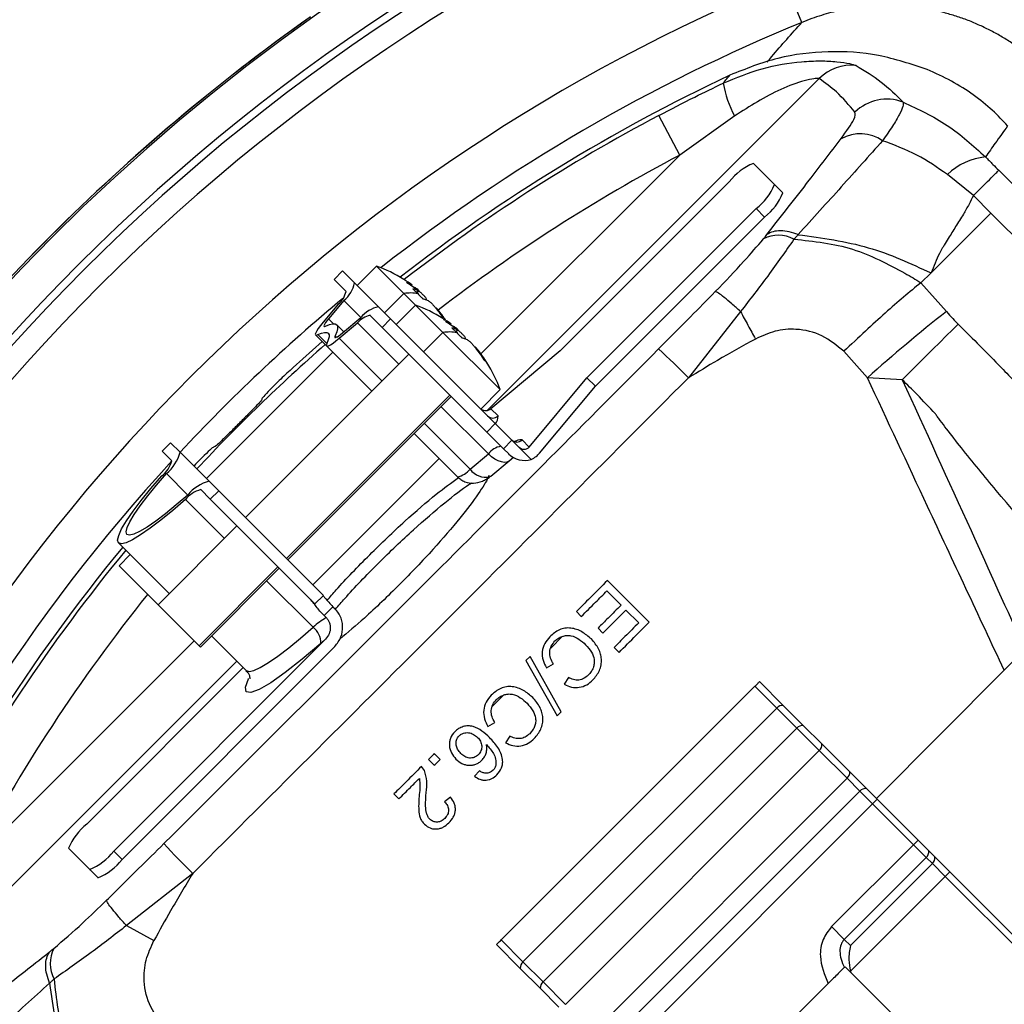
# Model space of a CAD drawing. Header units: millimetres. Extents: x 0 to 594, y 0 to 420.
# Tile 42 of 50: x 365 to 387, y 268 to 290. Entities that reach past the tile are written whole.
import ezdxf

# ---------------------------------------------------------------- set-up
doc = ezdxf.new("R2010")
doc.units = ezdxf.units.MM

msp = doc.modelspace()

# ---------------------------------------------------------------- linework, layer by layer
at = {"color": 7, "linetype": 'Continuous', "lineweight": 25}
for p, q in [((382.517, 289.808), (382.137, 290.733)), ((382.903, 288.556), (375.511, 281.165)), ((379.797, 286.851), (379.33, 287.735)), ((381.018, 287.723), (379.797, 286.851)), ((375.365, 282.419), (379.797, 286.851)), ((381.904, 286.194), (381.435, 286.663)), ((386.337, 285.946), (385.758, 286.417)), ((386.903, 286.512), (387.295, 286.119)), ((380.898, 286.257), (377.127, 282.486)), ((381.904, 286.194), (382.091, 286.007)), ((386.729, 285.554), (386.337, 285.946)), ((377.727, 281.886), (381.499, 285.657)), ((377.914, 281.699), (381.685, 285.47)), ((381.685, 285.47), (381.499, 285.657)), ((386.728, 285.555), (385.396, 284.223)), ((388.929, 283.354), (386.729, 285.554)), ((373.037, 284.378), (372.604, 283.945)), ((373.037, 284.378), (373.649, 283.766)), ((372.09, 284.081), (372.279, 284.27)), ((372.279, 284.27), (372.548, 284.001)), ((385.396, 284.223), (385.165, 284.006)), ((372.09, 284.081), (372.359, 283.813)), ((372.548, 284.001), (373.081, 283.468)), ((373.216, 283.333), (373.649, 283.766)), ((373.649, 283.766), (373.906, 283.509)), ((373.932, 283.79), (373.969, 283.828)), ((373.941, 283.781), (373.987, 283.827)), ((372.19, 283.532), (371.847, 283.125)), ((372.311, 283.608), (371.968, 283.201)), ((372.688, 283.232), (372.311, 283.608)), ((373.906, 283.509), (373.473, 283.076)), ((373.906, 283.509), (374.518, 282.896)), ((374.151, 283.646), (374.135, 283.63)), ((372.892, 283.279), (373.161, 283.011)), ((373.081, 283.468), (373.349, 283.199)), ((374.372, 283.443), (374.359, 283.431)), ((374.455, 283.342), (374.442, 283.329)), ((381.148, 283.362), (379.988, 281.887)), ((371.968, 283.201), (372.077, 283.092)), ((372.309, 282.912), (372.15, 283.071)), ((372.204, 282.767), (372.612, 283.111)), ((372.28, 282.888), (372.688, 283.232)), ((373.531, 282.191), (372.612, 283.111)), ((373.161, 283.011), (373.349, 283.199)), ((373.349, 283.199), (375.684, 280.865)), ((371.678, 282.844), (371.923, 282.598)), ((371.731, 282.851), (371.931, 282.652)), ((373.161, 283.011), (375.495, 280.677)), ((374.085, 282.463), (374.518, 282.896)), ((374.518, 282.896), (375.792, 281.623)), ((374.801, 282.92), (374.839, 282.958)), ((374.81, 282.912), (374.856, 282.958)), ((371.183, 282.12), (371.827, 282.695)), ((372.116, 282.819), (372.144, 282.791)), ((372.204, 282.767), (373.156, 281.816)), ((375.02, 282.777), (375.004, 282.76)), ((372.062, 282.46), (369.247, 279.645)), ((373.756, 282.416), (370.116, 278.776)), ((371.923, 282.598), (372.931, 281.591)), ((375.241, 282.574), (375.229, 282.561)), ((375.324, 282.473), (375.311, 282.46)), ((377.127, 282.486), (375.585, 281.199)), ((376.441, 280.344), (377.727, 281.886)), ((377.727, 281.886), (377.914, 281.699)), ((384.751, 281.845), (383.977, 281.889)), ((375.359, 281.19), (375.792, 281.623)), ((376.67, 280.209), (377.914, 281.699)), ((370.478, 281.411), (370.484, 281.406)), ((371.029, 277.863), (374.669, 281.503)), ((371.059, 277.833), (374.699, 281.473)), ((375.529, 280.193), (374.474, 281.248)), ((375.585, 281.199), (375.746, 281.038)), ((374.098, 280.873), (375.122, 279.85)), ((375.495, 280.677), (375.684, 280.865)), ((375.686, 280.863), (376.053, 280.495)), ((373.874, 280.648), (374.841, 279.681)), ((375.865, 280.307), (375.495, 280.677)), ((368.45, 280.441), (368.262, 280.253)), ((368.663, 280.229), (368.45, 280.441)), ((376.053, 280.495), (375.865, 280.307)), ((376.217, 280.332), (376.053, 280.495)), ((376.28, 280.505), (376.441, 280.344)), ((368.475, 280.04), (368.262, 280.253)), ((368.663, 280.229), (369.308, 279.584)), ((369.423, 280.345), (369.418, 280.351)), ((375.122, 279.85), (375.529, 280.193)), ((375.982, 280.19), (375.865, 280.307)), ((376.217, 280.332), (376.48, 280.069)), ((374.434, 280.088), (371.619, 277.273)), ((375.587, 279.694), (375.994, 280.038)), ((375.994, 280.038), (376.092, 280.117)), ((368.831, 279.275), (368.354, 279.752)), ((369.521, 279.371), (369.308, 279.584)), ((369.332, 279.182), (369.119, 279.395)), ((369.521, 279.371), (369.332, 279.182)), ((371.855, 277.037), (369.521, 279.371)), ((369.647, 278.307), (368.779, 279.174)), ((371.666, 276.848), (369.332, 279.182)), ((369.927, 278.587), (368.17, 276.83)), ((367.288, 278.209), (368.419, 277.079)), ((367.549, 277.948), (367.3, 277.699)), ((368.17, 276.83), (367.3, 277.699)), ((369.083, 275.917), (370.84, 277.674)), ((369.113, 275.887), (370.87, 277.644)), ((371.626, 276.327), (370.589, 277.364)), ((379.114, 276.441), (378.184, 277.371)), ((378.171, 277.138), (378.487, 276.822)), ((371.855, 277.037), (371.666, 276.848)), ((369.083, 275.917), (368.17, 276.83)), ((372.067, 276.785), (371.87, 276.588)), ((372.067, 276.785), (372.113, 276.739)), ((378.596, 276.712), (378.881, 276.428)), ((371.87, 276.588), (371.917, 276.542)), ((377.49, 276.677), (377.6, 276.567)), ((377.973, 276.307), (378.082, 276.198)), ((363.978, 271.032), (368.973, 276.027)), ((367.181, 271.34), (371.879, 276.038)), ((369.362, 276.136), (370.136, 275.361)), ((376.921, 275.865), (377.182, 276.126)), ((367.368, 271.153), (372.066, 275.851)), ((369.113, 275.887), (369.083, 275.917)), ((378.332, 275.878), (378.442, 275.769)), ((387.025, 275.37), (387.484, 275.835)), ((376.458, 275.676), (376.366, 275.585)), ((377.15, 274.445), (376.458, 275.676)), ((369.922, 275.576), (362.272, 267.926)), ((370.069, 275.428), (366.581, 271.94)), ((376.366, 275.585), (377.059, 274.354)), ((376.825, 275.422), (376.979, 275.513)), ((384.176, 272.514), (387.025, 275.37)), ((377.313, 275.207), (377.22, 275.058)), ((381.47, 275.016), (375.813, 269.359)), ((381.958, 274.528), (381.47, 275.016)), ((381.572, 275.118), (382.102, 274.588)), ((375.615, 274.559), (375.877, 274.82)), ((381.958, 274.528), (376.301, 268.871)), ((382.404, 274.082), (381.958, 274.528)), ((382.102, 274.588), (382.547, 274.142)), ((377.059, 274.354), (377.15, 274.445)), ((375.519, 274.116), (375.673, 274.208)), ((376.747, 268.425), (382.404, 274.082)), ((382.904, 273.582), (382.404, 274.082)), ((382.547, 274.142), (382.964, 273.726)), ((376.008, 273.902), (375.915, 273.752)), ((382.964, 273.726), (383.584, 273.106)), ((374.455, 273.382), (374.325, 273.512)), ((382.904, 273.582), (377.247, 267.925)), ((383.524, 272.962), (382.904, 273.582)), ((374.107, 273.135), (374.041, 273.228)), ((374.195, 273.382), (374.325, 273.252)), ((375.329, 273.129), (375.224, 273.007)), ((377.867, 267.305), (383.524, 272.962)), ((383.808, 272.678), (383.524, 272.962)), ((383.584, 273.106), (383.957, 272.732)), ((373.426, 272.613), (373.536, 272.503)), ((374.684, 272.542), (374.555, 272.436)), ((383.808, 272.678), (378.151, 267.021)), ((384.092, 272.394), (383.808, 272.678)), ((383.957, 272.732), (384.194, 272.496)), ((384.092, 272.394), (378.435, 266.737)), ((384.092, 272.394), (384.194, 272.496)), ((385.003, 271.483), (384.092, 272.394)), ((384.194, 272.496), (385.105, 271.585)), ((383.176, 269.656), (385.003, 271.483)), ((385.003, 271.483), (385.105, 271.585)), ((385.287, 271.199), (385.003, 271.483)), ((385.105, 271.585), (385.342, 271.348)), ((366.175, 271.403), (366.644, 270.934)), ((367.181, 271.34), (367.368, 271.153)), ((385.287, 271.199), (383.46, 269.372)), ((385.425, 271.061), (385.287, 271.199)), ((385.342, 271.348), (385.48, 271.21)), ((385.48, 271.21), (385.811, 270.879)), ((383.598, 269.234), (385.425, 271.061)), ((385.709, 270.777), (385.425, 271.061)), ((366.831, 270.747), (366.644, 270.934)), ((368.941, 270.841), (367.467, 269.68)), ((385.709, 270.777), (383.598, 268.667)), ((385.709, 270.777), (385.811, 270.879)), ((387.834, 268.652), (385.709, 270.777)), ((385.811, 270.879), (387.936, 268.754)), ((367.467, 269.68), (368.078, 269.348)), ((383.46, 269.372), (383.176, 269.656)), ((376.241, 268.727), (375.711, 269.257)), ((375.813, 269.359), (376.301, 268.871)), ((383.46, 269.372), (383.598, 269.234)), ((376.301, 268.871), (376.747, 268.425)), ((376.686, 268.282), (376.241, 268.727)), ((383.479, 268.764), (383.606, 268.637)), ((383.606, 268.637), (385.83, 266.413)), ((376.747, 268.425), (377.247, 267.925)), ((383.104, 268.39), (382.439, 267.725)), ((377.103, 267.865), (376.686, 268.282))]:
    msp.add_line(p, q, dxfattribs=at)
at = {"color": 7, "linetype": 'Continuous', "lineweight": 25, "flags": 128}
for points in [[(385.165, 284.006), (385.485, 283.646), (385.737, 283.363)], [(371.847, 283.125), (371.788, 283.053), (371.74, 282.988), (371.705, 282.934), (371.682, 282.891), (371.673, 282.86), (371.679, 282.843), (371.698, 282.84), (371.731, 282.851)], [(371.968, 283.201), (371.933, 283.158), (371.904, 283.119), (371.882, 283.086), (371.869, 283.061), (371.864, 283.042), (371.867, 283.032), (371.879, 283.03), (371.899, 283.037)], [(371.899, 283.037), (371.987, 283.072), (372.059, 283.09), (372.113, 283.089), (372.15, 283.071), (372.169, 283.034), (372.169, 282.979), (372.152, 282.908), (372.116, 282.819)], [(384.751, 281.845), (384.929, 282.022), (385.102, 282.194), (385.27, 282.361), (385.432, 282.522), (385.587, 282.676), (385.734, 282.822), (385.871, 282.958), (385.998, 283.084)], [(371.731, 282.851), (371.812, 282.884), (371.878, 282.9), (371.928, 282.899), (371.962, 282.882), (371.979, 282.848), (371.979, 282.799), (371.963, 282.733), (371.931, 282.652)], [(372.116, 282.819), (372.11, 282.799), (372.111, 282.788), (372.122, 282.784), (372.14, 282.789), (372.166, 282.803), (372.199, 282.824), (372.237, 282.853), (372.28, 282.888)], [(371.931, 282.652), (371.919, 282.619), (371.922, 282.6), (371.939, 282.594), (371.97, 282.603), (372.013, 282.625), (372.068, 282.661), (372.132, 282.709), (372.204, 282.767)], [(383.977, 281.889), (383.683, 282.218), (383.452, 282.477)], [(375.994, 280.038), (375.988, 280.032), (375.941, 280.01), (375.884, 280.003), (375.819, 280.012), (375.748, 280.037), (375.674, 280.076), (375.6, 280.129), (375.529, 280.193)], [(367.288, 278.209), (367.269, 278.272), (367.292, 278.376), (367.358, 278.52), (367.466, 278.7), (367.613, 278.912), (367.796, 279.153), (368.011, 279.417), (368.254, 279.699)], [(367.477, 278.398), (367.459, 278.455), (367.48, 278.549), (367.54, 278.68), (367.638, 278.843), (367.772, 279.037), (367.938, 279.256), (368.133, 279.496), (368.354, 279.752)], [(375.587, 279.694), (375.58, 279.689), (375.564, 279.679)], [(368.779, 279.174), (368.497, 278.931), (368.233, 278.716), (367.992, 278.533), (367.779, 278.386), (367.599, 278.279), (367.455, 278.213), (367.351, 278.189), (367.288, 278.209)], [(368.831, 279.275), (368.575, 279.054), (368.335, 278.858), (368.116, 278.692), (367.923, 278.559), (367.759, 278.461), (367.629, 278.401), (367.534, 278.38), (367.477, 278.398)], [(370.136, 275.361), (370.199, 275.342), (370.303, 275.365), (370.447, 275.431), (370.627, 275.539), (370.839, 275.686), (371.08, 275.869), (371.344, 276.084), (371.626, 276.327)], [(371.794, 275.968), (371.38, 275.614), (371.004, 275.317), (370.68, 275.09), (370.422, 274.94), (370.237, 274.874), (370.134, 274.892), (370.115, 274.996), (370.182, 275.18), (370.185, 275.186)]]:
    msp.add_lwpolyline(points, dxfattribs=at)
at = {"color": 7, "linetype": 'Continuous', "lineweight": 25}
for centre, radius, start, end in [((397.482, 253.347), 51.2, 91.832, 178.168), ((397.482, 253.347), 44.794, 94.829, 175.171), ((397.482, 253.347), 43.947, 109.7563, 160.2437), ((397.482, 253.347), 43.78, 109.7563, 160.2437), ((397.482, 253.347), 43.28, 109.7563, 160.2437), ((397.482, 253.347), 49.321, 125.2904, 144.7096), ((397.482, 253.347), 49.315, 125.2972, 144.7028), ((397.482, 253.347), 40.412, 112.315, 157.685), ((397.482, 253.347), 44.832, 125.3195, 144.6805), ((397.482, 253.347), 44.835, 125.3269, 144.6731), ((397.482, 253.347), 39.413, 112.315, 128.1516), ((383.613, 287.854), 0.999, 83.6471, 135.3294), ((397.486, 253.342), 38.987, 115.1612, 127.8481), ((383.041, 288.842), 2.312, 189.735, 208.9418), ((384.408, 287.095), 1.003, 68.8716, 134.9732), ((397.486, 253.342), 38.891, 117.8301, 127.7945), ((383.816, 286.441), 0.884, 55.6583, 118.7974), ((397.486, 253.342), 37.891, 117.8301, 127.5148), ((386.764, 285.355), 1.463, 96.1044, 133.4503), ((381.91, 285.477), 1.278, 111.8041, 142.3496), ((380.718, 286.668), 1.278, 307.6504, 338.1959), ((380.905, 286.482), 1.278, 307.6504, 338.1959), ((381.993, 284.322), 0.74, 62.0722, 116.8804), ((371.962, 281.417), 3.15, 57.7413, 70.0436), ((371.869, 284.142), 0.693, 309.6467, 348.2931), ((371.962, 281.417), 3.15, 53.5748, 57.7413), ((371.874, 283.913), 0.495, 309.6467, 348.2931), ((373.795, 282.878), 0.899, 79.4546, 99.3496), ((397.482, 253.347), 39.413, 129.7356, 136.9918), ((372.831, 280.548), 3.15, 57.7413, 70.0436), ((372.993, 282.795), 0.495, 101.7069, 140.3533), ((373.221, 282.79), 0.693, 101.7069, 140.3533), ((371.962, 281.417), 3.15, 33.7465, 38.2797), ((407.111, 256.06), 34.674, 128.056, 131.8497), ((372.831, 280.548), 3.15, 53.5748, 57.7413), ((374.664, 282.009), 0.899, 79.4546, 99.3496), ((397.486, 253.342), 38.891, 131.15, 137.0186), ((372.831, 280.548), 3.15, 32.1553, 38.2797), ((366.165, 268.249), 19.419, 44.6153, 47.3434), ((372.831, 280.548), 3.15, 19.9564, 32.1553), ((375.628, 281.155), 0.166, 225.2815, 315.2788), ((375.497, 281.026), 0.249, 319.1163, 2.7335), ((376.162, 280.622), 0.166, 225.2815, 315.2788), ((376.259, 280.283), 0.223, 84.5639, 133.5863), ((367.773, 280.467), 0.921, 309.1031, 345.0302), ((375.91, 279.877), 0.495, 101.7069, 140.3533), ((397.482, 253.347), 39.413, 137.3828, 157.685), ((367.839, 280.21), 0.658, 309.1031, 345.0302), ((376.331, 280.541), 0.495, 225.1173, 287.5612), ((374.739, 280.168), 0.498, 281.8386, 320.2216), ((375.481, 280.121), 0.45, 217.0618, 280.7192), ((369.546, 278.694), 0.921, 104.9698, 140.8969), ((369.289, 278.759), 0.658, 104.9698, 140.8969), ((397.486, 253.342), 38.987, 140.5489, 154.8388), ((397.486, 253.342), 38.891, 140.5627, 152.1699), ((397.486, 253.342), 37.891, 141.2453, 152.1699), ((372.627, 275.279), 1.449, 119.359, 133.6714), ((371.375, 275.99), 0.42, 356.9636, 53.2266), ((372.655, 275.005), 1.292, 126.8947, 131.7707), ((382.096, 274.401), 0.187, 88.1769, 137.4077), ((382.541, 273.955), 0.187, 88.1769, 137.4077), ((382.777, 273.72), 0.187, 312.5923, 1.8231), ((383.397, 273.1), 0.187, 312.5923, 1.8231), ((383.937, 272.556), 0.177, 83.5097, 136.8162), ((367.361, 270.928), 1.278, 127.6504, 158.1959), ((382.58, 284.664), 19.419, 222.6566, 225.3847), ((366.17, 272.12), 1.278, 291.8041, 322.3496), ((385.166, 271.328), 0.177, 313.1928, 6.5482), ((385.304, 271.19), 0.177, 313.1928, 6.5482), ((366.356, 271.933), 1.278, 291.8041, 322.3496), ((366.507, 268.836), 0.74, 153.1196, 207.9278), ((376.428, 268.733), 0.187, 132.5923, 181.8231), ((376.873, 268.287), 0.187, 132.5923, 181.8231)]:
    msp.add_arc(centre, radius, start, end, dxfattribs=at)
for points, knots in [([(382.137, 290.733), (382.411, 290.845), (382.692, 290.937), (383.123, 291.043), (383.267, 291.073), (383.557, 291.123), (383.702, 291.142), (384.138, 291.184), (384.43, 291.19), (384.87, 291.168), (385.017, 291.155), (385.311, 291.119), (385.456, 291.095), (385.886, 291.009), (386.168, 290.931), (386.581, 290.782), (386.717, 290.728), (386.986, 290.608), (387.12, 290.543), (387.509, 290.335), (387.755, 290.178), (388.224, 289.83), (388.447, 289.639), (388.656, 289.43)], [0, 0, 0, 0, 0.125, 0.125, 0.1875, 0.1875, 0.25, 0.25, 0.375, 0.375, 0.4375, 0.4375, 0.5, 0.5, 0.625, 0.625, 0.6875, 0.6875, 0.75, 0.75, 0.875, 0.875, 1, 1, 1, 1]), ([(387.951, 288.724), (387.919, 288.756), (387.855, 288.819), (387.755, 288.91), (387.653, 289), (387.548, 289.087), (387.439, 289.171), (387.328, 289.253), (387.215, 289.332), (387.098, 289.409), (386.979, 289.482), (386.858, 289.552), (386.734, 289.619), (386.608, 289.682), (386.48, 289.742), (386.35, 289.799), (386.219, 289.852), (386.086, 289.901), (385.951, 289.946), (385.816, 289.987), (385.679, 290.025), (385.541, 290.059), (385.334, 290.103), (385.053, 290.149), (384.693, 290.182), (384.32, 290.189), (384.008, 290.17), (383.756, 290.142), (383.565, 290.112), (383.367, 290.074), (383.161, 290.025), (382.95, 289.965), (382.733, 289.894), (382.59, 289.837), (382.517, 289.808)], [0, 0, 0, 0, 0.02286, 0.045863, 0.069001, 0.092268, 0.115656, 0.139157, 0.162762, 0.186465, 0.210255, 0.234124, 0.258064, 0.282065, 0.306117, 0.330212, 0.354341, 0.378492, 0.402658, 0.426828, 0.450992, 0.475142, 0.499267, 0.558962, 0.620623, 0.684069, 0.749089, 0.780347, 0.813246, 0.847728, 0.883726, 0.921162, 0.959951, 1, 1, 1, 1]), ([(381.74, 288.92), (381.774, 288.962), (382.028, 289.265), (382.29, 289.556), (382.517, 289.808)], [0, 0, 0, 0, 0.1362911, 1, 1, 1, 1]), ([(385.306, 288.756), (384.95, 288.875), (384.235, 289.116), (383.099, 289.185), (381.966, 289.052), (381.263, 288.771), (380.91, 288.631)], [0, 0, 0, 0, 0.24898, 0.499241, 0.748884, 1, 1, 1, 1]), ([(380.762, 288.451), (381.049, 288.57), (381.622, 288.806), (382.377, 288.932), (382.936, 288.955), (383.306, 288.935), (383.603, 288.89), (383.683, 288.861), (383.723, 288.847)], [0, 0, 0, 0, 0.25013, 0.499668, 0.626336, 0.750477, 0.87551, 1, 1, 1, 1]), ([(383.723, 288.847), (383.917, 288.73), (384.304, 288.496), (384.614, 288.186), (384.769, 288.031)], [0, 0, 0, 0, 0.500217, 1, 1, 1, 1]), ([(387.101, 287.5), (386.993, 287.616), (386.775, 287.848), (386.347, 288.194), (385.856, 288.511), (385.49, 288.674), (385.306, 288.756)], [0, 0, 0, 0, 0.249497, 0.499745, 0.748538, 1, 1, 1, 1]), ([(380.762, 288.451), (380.79, 288.485), (380.839, 288.545), (380.889, 288.604), (380.91, 288.631)], [0, 0, 0, 0, 0.559813, 1, 1, 1, 1]), ([(382.903, 288.556), (382.892, 288.558), (382.87, 288.562), (382.764, 288.551), (382.497, 288.493), (381.86, 288.26), (381.355, 287.938), (381.018, 287.723)], [0, 0, 0, 0, 0.061963, 0.126153, 0.250654, 0.500266, 1, 1, 1, 1]), ([(383.699, 287.805), (383.567, 287.962), (383.332, 288.243), (383.034, 288.461), (382.903, 288.556)], [0, 0, 0, 0, 0.559992, 1, 1, 1, 1]), ([(379.33, 287.735), (379.596, 287.873), (380.07, 288.12), (380.551, 288.35), (380.762, 288.451)], [0, 0, 0, 0, 0.559967, 1, 1, 1, 1]), ([(384.769, 288.031), (384.774, 288.003), (384.782, 287.948), (384.697, 287.761), (384.547, 287.507), (384.392, 287.283), (384.314, 287.171)], [0, 0, 0, 0, 0.249156, 0.499634, 0.748849, 1, 1, 1, 1]), ([(384.769, 288.031), (385.108, 287.874), (385.784, 287.56), (386.334, 287.06), (386.608, 286.81)], [0, 0, 0, 0, 0.501461, 1, 1, 1, 1]), ([(383.39, 287.216), (383.506, 287.378), (383.716, 287.669), (383.704, 287.763), (383.699, 287.805)], [0, 0, 0, 0, 0.559617, 1, 1, 1, 1]), ([(387.101, 287.5), (387.008, 287.372), (386.842, 287.143), (386.68, 286.912), (386.608, 286.81)], [0, 0, 0, 0, 0.560816, 1, 1, 1, 1]), ([(381.737, 285.08), (382.055, 285.485), (382.623, 286.21), (383.155, 286.908), (383.39, 287.216)], [0, 0, 0, 0, 0.559787, 1, 1, 1, 1]), ([(384.314, 287.171), (384.011, 286.831), (383.406, 286.153), (382.757, 285.435), (382.433, 285.077)], [0, 0, 0, 0, 0.5003116, 1, 1, 1, 1]), ([(385.758, 286.417), (385.536, 286.571), (385.086, 286.883), (384.574, 287.074), (384.314, 287.171)], [0, 0, 0, 0, 0.493999, 1, 1, 1, 1]), ([(386.608, 286.81), (386.663, 286.754), (386.76, 286.655), (386.859, 286.555), (386.903, 286.512)], [0, 0, 0, 0, 0.559904, 1, 1, 1, 1]), ([(386.337, 285.946), (386.305, 285.882), (386.236, 285.741), (386.102, 285.512), (385.944, 285.261), (385.801, 285.03), (385.711, 284.885), (385.675, 284.826), (385.669, 284.816), (385.666, 284.811), (385.658, 284.797), (385.629, 284.745), (385.528, 284.561), (385.454, 284.371), (385.396, 284.223)], [0, 0, 0, 0, 0.108913, 0.238772, 0.406096, 0.565437, 0.656723, 0.668912, 0.671295, 0.674226, 0.678673, 0.696313, 0.764506, 1, 1, 1, 1]), ([(381.658, 284.982), (381.673, 285.001), (381.699, 285.033), (381.726, 285.065), (381.737, 285.08)], [0, 0, 0, 0, 0.5599998, 1, 1, 1, 1]), ([(382.433, 285.077), (382.366, 285.101), (382.231, 285.149), (382.039, 285.169), (381.867, 285.151), (381.78, 285.103), (381.737, 285.08)], [0, 0, 0, 0, 0.246502, 0.499963, 0.753443, 1, 1, 1, 1]), ([(382.433, 285.077), (382.417, 285.06), (382.386, 285.027), (382.355, 284.993), (382.339, 284.976)], [0, 0, 0, 0, 0.499683, 1, 1, 1, 1]), ([(382.433, 285.076), (382.964, 285.004), (384.012, 284.862), (384.939, 284.434), (385.396, 284.223)], [0, 0, 0, 0, 0.506444, 1, 1, 1, 1]), ([(380.586, 283.81), (380.807, 284.038), (381.201, 284.444), (381.519, 284.818), (381.658, 284.982)], [0, 0, 0, 0, 0.560872, 1, 1, 1, 1]), ([(382.339, 284.976), (382.152, 284.708), (381.797, 284.201), (381.357, 283.631), (381.148, 283.362)], [0, 0, 0, 0, 0.527537, 1, 1, 1, 1]), ([(382.339, 284.976), (382.783, 284.929), (383.658, 284.836), (384.432, 284.421), (384.813, 284.217)], [0, 0, 0, 0, 0.507373, 1, 1, 1, 1]), ([(384.813, 284.217), (384.873, 284.183), (384.992, 284.114), (385.108, 284.042), (385.165, 284.006)], [0, 0, 0, 0, 0.505776, 1, 1, 1, 1]), ([(373.969, 283.828), (373.922, 283.863), (373.837, 283.927), (373.747, 283.983), (373.708, 284.008)], [0, 0, 0, 0, 0.559957, 1, 1, 1, 1]), ([(385.165, 284.006), (385.041, 283.903), (384.802, 283.705), (384.376, 283.333), (383.926, 282.925), (383.612, 282.628), (383.452, 282.477)], [0, 0, 0, 0, 0.260436, 0.500832, 0.74508, 1, 1, 1, 1]), ([(373.969, 283.828), (373.948, 283.837), (373.91, 283.854), (373.866, 283.865), (373.846, 283.869)], [0, 0, 0, 0, 0.559957, 1, 1, 1, 1]), ([(373.846, 283.869), (373.868, 283.85), (373.906, 283.815), (373.943, 283.778), (373.96, 283.762)], [0, 0, 0, 0, 0.5599891, 1, 1, 1, 1]), ([(373.886, 283.91), (373.896, 283.903), (373.916, 283.887), (373.948, 283.861), (373.976, 283.835), (373.985, 283.823), (373.981, 283.822), (373.973, 283.826), (373.969, 283.828)], [0, 0, 0, 0, 0.130574, 0.257512, 0.499757, 0.74221, 0.869279, 1, 1, 1, 1]), ([(373.96, 283.762), (373.98, 283.742), (374.017, 283.704), (374.051, 283.666), (374.067, 283.649)], [0, 0, 0, 0, 0.559989, 1, 1, 1, 1]), ([(374.151, 283.646), (374.148, 283.651), (374.143, 283.661), (374.122, 283.686), (374.086, 283.726), (374.039, 283.769), (374, 283.804), (373.979, 283.82), (373.969, 283.828)], [0, 0, 0, 0, 0.130574, 0.257512, 0.499757, 0.74221, 0.869279, 1, 1, 1, 1]), ([(379.323, 282.53), (379.56, 282.768), (379.983, 283.194), (380.402, 283.622), (380.586, 283.81)], [0, 0, 0, 0, 0.55998, 1, 1, 1, 1]), ([(381.148, 283.362), (381.083, 283.422), (380.95, 283.543), (380.78, 283.685), (380.648, 283.783), (380.606, 283.801), (380.586, 283.81)], [0, 0, 0, 0, 0.244741, 0.5, 0.755259, 1, 1, 1, 1]), ([(374.067, 283.649), (374.091, 283.643), (374.135, 283.632), (374.173, 283.614), (374.19, 283.607)], [0, 0, 0, 0, 0.559957, 1, 1, 1, 1]), ([(374.19, 283.607), (374.195, 283.604), (374.205, 283.598), (374.231, 283.578), (374.27, 283.542), (374.313, 283.495), (374.348, 283.455), (374.364, 283.435), (374.372, 283.425)], [0, 0, 0, 0, 0.130574, 0.257512, 0.499757, 0.74221, 0.869279, 1, 1, 1, 1]), ([(374.455, 283.342), (374.447, 283.352), (374.432, 283.371), (374.405, 283.403), (374.38, 283.431), (374.368, 283.441), (374.368, 283.438), (374.368, 283.438)], [0, 0, 0, 0, 0.169335, 0.333954, 0.64811, 0.962537, 1, 1, 1, 1]), ([(374.372, 283.425), (374.408, 283.377), (374.471, 283.293), (374.527, 283.203), (374.552, 283.163)], [0, 0, 0, 0, 0.559957, 1, 1, 1, 1]), ([(374.574, 283.174), (374.562, 283.193), (374.525, 283.251), (374.483, 283.305), (374.455, 283.342)], [0, 0, 0, 0, 0.322444, 1, 1, 1, 1]), ([(381.148, 283.362), (381.204, 283.261), (381.313, 283.06), (381.425, 282.853), (381.481, 282.751)], [0, 0, 0, 0, 0.503975, 1, 1, 1, 1]), ([(385.737, 283.363), (385.784, 283.31), (385.87, 283.215), (385.959, 283.124), (385.998, 283.084)], [0, 0, 0, 0, 0.559973, 1, 1, 1, 1]), ([(374.838, 282.959), (374.791, 282.994), (374.706, 283.058), (374.616, 283.114), (374.577, 283.139)], [0, 0, 0, 0, 0.559957, 1, 1, 1, 1]), ([(385.998, 283.084), (386.279, 282.803), (386.78, 282.302), (387.272, 281.792), (387.489, 281.567)], [0, 0, 0, 0, 0.559993, 1, 1, 1, 1]), ([(374.839, 282.958), (374.817, 282.968), (374.779, 282.985), (374.735, 282.996), (374.715, 283)], [0, 0, 0, 0, 0.559957, 1, 1, 1, 1]), ([(374.715, 283), (374.737, 282.981), (374.776, 282.946), (374.813, 282.909), (374.829, 282.893)], [0, 0, 0, 0, 0.559989, 1, 1, 1, 1]), ([(374.756, 283.041), (374.766, 283.033), (374.785, 283.018), (374.817, 282.992), (374.846, 282.966), (374.855, 282.954), (374.85, 282.953), (374.842, 282.956), (374.839, 282.958)], [0, 0, 0, 0, 0.1305739, 0.2575118, 0.4997567, 0.7422105, 0.8692788, 1, 1, 1, 1]), ([(374.829, 282.893), (374.849, 282.872), (374.886, 282.835), (374.921, 282.796), (374.936, 282.779)], [0, 0, 0, 0, 0.559989, 1, 1, 1, 1]), ([(375.02, 282.777), (375.017, 282.781), (375.012, 282.791), (374.992, 282.817), (374.955, 282.856), (374.909, 282.9), (374.869, 282.934), (374.849, 282.95), (374.838, 282.959)], [0, 0, 0, 0, 0.130574, 0.257512, 0.499757, 0.74221, 0.869279, 1, 1, 1, 1]), ([(383.452, 282.477), (383.296, 282.605), (382.985, 282.859), (382.428, 282.993), (381.91, 282.949), (381.624, 282.817), (381.481, 282.751)], [0, 0, 0, 0, 0.2810095, 0.5603126, 0.7801144, 1, 1, 1, 1]), ([(374.936, 282.779), (374.961, 282.773), (375.005, 282.763), (375.043, 282.745), (375.059, 282.737)], [0, 0, 0, 0, 0.559957, 1, 1, 1, 1]), ([(375.059, 282.737), (375.064, 282.735), (375.074, 282.729), (375.1, 282.709), (375.139, 282.673), (375.183, 282.626), (375.217, 282.586), (375.233, 282.566), (375.241, 282.555)], [0, 0, 0, 0, 0.1305739, 0.2575118, 0.4997567, 0.7422105, 0.8692788, 1, 1, 1, 1]), ([(381.481, 282.751), (381.199, 282.595), (380.696, 282.316), (380.204, 282.018), (379.988, 281.887)], [0, 0, 0, 0, 0.560741, 1, 1, 1, 1]), ([(368.299, 271.506), (370.36, 273.56), (374.041, 277.229), (377.709, 280.91), (379.323, 282.53)], [0, 0, 0, 0, 0.5600038, 1, 1, 1, 1]), ([(375.324, 282.473), (375.316, 282.483), (375.301, 282.502), (375.274, 282.534), (375.25, 282.562), (375.237, 282.572), (375.237, 282.569), (375.237, 282.569)], [0, 0, 0, 0, 0.169335, 0.333954, 0.64811, 0.962537, 1, 1, 1, 1]), ([(375.241, 282.555), (375.277, 282.508), (375.341, 282.424), (375.397, 282.334), (375.421, 282.294)], [0, 0, 0, 0, 0.559957, 1, 1, 1, 1]), ([(375.504, 282.211), (375.472, 282.262), (375.416, 282.351), (375.352, 282.436), (375.324, 282.473)], [0, 0, 0, 0, 0.559957, 1, 1, 1, 1]), ([(375.421, 282.294), (375.439, 282.28), (375.469, 282.256), (375.493, 282.225), (375.504, 282.211)], [0, 0, 0, 0, 0.559956, 1, 1, 1, 1]), ([(371.183, 282.12), (371.087, 282.031), (370.895, 281.853), (370.66, 281.62), (370.501, 281.452), (370.486, 281.425), (370.478, 281.411)], [0, 0, 0, 0, 0.249997, 0.499769, 0.749437, 1, 1, 1, 1]), ([(379.988, 281.887), (378.149, 280.044), (374.472, 276.357), (370.785, 272.68), (368.941, 270.841)], [0, 0, 0, 0, 0.499994, 1, 1, 1, 1]), ([(387.025, 275.37), (386.455, 276.586), (385.437, 278.758), (384.423, 280.932), (383.977, 281.889)], [0, 0, 0, 0, 0.5599998, 1, 1, 1, 1]), ([(384.751, 281.845), (385.263, 280.724), (386.177, 278.722), (387.084, 276.717), (387.484, 275.835)], [0, 0, 0, 0, 0.560001, 1, 1, 1, 1]), ([(385.491, 281.084), (385.355, 281.228), (385.113, 281.486), (384.862, 281.736), (384.751, 281.845)], [0, 0, 0, 0, 0.559991, 1, 1, 1, 1]), ([(370.484, 281.406), (370.478, 281.396), (370.467, 281.375), (370.348, 281.249), (370.175, 281.071), (369.967, 280.862), (369.758, 280.654), (369.581, 280.481), (369.454, 280.362), (369.433, 280.351), (369.423, 280.345)], [0, 0, 0, 0, 0.1250576, 0.2500047, 0.3748966, 0.4997859, 0.6247251, 0.7497682, 0.8748389, 1, 1, 1, 1]), ([(375.361, 281.193), (375.366, 281.189), (375.385, 281.174), (375.426, 281.16), (375.482, 281.155), (375.539, 281.167), (375.57, 281.189), (375.585, 281.199)], [0, 0, 0, 0, 0.076127, 0.273914, 0.488672, 0.750175, 1, 1, 1, 1]), ([(388.666, 277.228), (388.057, 277.943), (387.182, 278.968), (386.211, 280.146), (385.8, 280.67), (385.625, 280.901), (385.542, 281.013), (385.506, 281.062), (385.491, 281.084)], [0, 0, 0, 0, 0.564082, 0.809695, 0.916664, 0.963423, 0.983925, 1, 1, 1, 1]), ([(376.155, 280.463), (376.156, 280.463), (376.16, 280.465), (376.13, 280.459), (376.078, 280.475), (376.052, 280.498), (376.045, 280.504)], [0, 0, 0, 0, 0.156287, 0.504398, 0.866808, 1, 1, 1, 1]), ([(369.418, 280.351), (369.404, 280.343), (369.377, 280.329), (369.207, 280.166), (369.057, 280.018), (368.969, 279.924), (368.969, 279.923)], [0, 0, 0, 0, 0.332634, 0.664969, 0.997153, 1, 1, 1, 1]), ([(376.441, 280.344), (376.424, 280.328), (376.389, 280.295), (376.323, 280.282), (376.261, 280.296), (376.231, 280.321), (376.217, 280.332)], [0, 0, 0, 0, 0.2913175, 0.5904472, 0.8074608, 1, 1, 1, 1]), ([(376.48, 280.069), (376.52, 280.089), (376.592, 280.124), (376.646, 280.182), (376.67, 280.209)], [0, 0, 0, 0, 0.556062, 1, 1, 1, 1]), ([(371.937, 276.926), (372.003, 277.003), (372.275, 277.323), (372.887, 277.953), (373.66, 278.693), (374.355, 279.295), (374.703, 279.549), (374.862, 279.664)], [0, 0, 0, 0, 0.078666, 0.324585, 0.570504, 0.804245, 1, 1, 1, 1]), ([(372.122, 276.728), (372.19, 276.808), (372.464, 277.13), (373.076, 277.761), (373.855, 278.508), (374.547, 279.1), (374.984, 279.441), (375.141, 279.534), (375.163, 279.547)], [0, 0, 0, 0, 0.07675, 0.309957, 0.543165, 0.764824, 0.966371, 1, 1, 1, 1]), ([(375.54, 279.715), (375.535, 279.698), (375.503, 279.602), (375.306, 279.293), (374.908, 278.761), (374.302, 278.057), (373.557, 277.277), (372.819, 276.568), (372.399, 276.214), (372.219, 276.063)], [0, 0, 0, 0, 0.031444, 0.169805, 0.32717, 0.500238, 0.682323, 0.864409, 1, 1, 1, 1]), ([(374.841, 279.681), (374.866, 279.659), (374.917, 279.613), (375.037, 279.553), (375.199, 279.528), (375.363, 279.568), (375.486, 279.626), (375.539, 279.662), (375.565, 279.679)], [0, 0, 0, 0, 0.125099, 0.251529, 0.508585, 0.763865, 0.885699, 1, 1, 1, 1]), ([(378.184, 277.371), (378.054, 277.241), (377.823, 277.01), (377.592, 276.779), (377.49, 276.677)], [0, 0, 0, 0, 0.56, 1, 1, 1, 1]), ([(377.6, 276.567), (377.706, 276.674), (377.897, 276.864), (378.087, 277.054), (378.171, 277.138)], [0, 0, 0, 0, 0.56, 1, 1, 1, 1]), ([(371.87, 276.588), (371.838, 276.622), (371.774, 276.689), (371.694, 276.789), (371.626, 276.881), (371.589, 276.924), (371.57, 276.945)], [0, 0, 0, 0, 0.249322, 0.499542, 0.749222, 1, 1, 1, 1]), ([(371.848, 277.03), (371.862, 277.014), (371.898, 276.97), (371.97, 276.885), (372.035, 276.818), (372.067, 276.785)], [0, 0, 0, 0, 0.222413, 0.612635, 1, 1, 1, 1]), ([(372.066, 275.851), (372.123, 275.917), (372.232, 276.043), (372.286, 276.25), (372.281, 276.412), (372.25, 276.533), (372.196, 276.646), (372.141, 276.708), (372.113, 276.739)], [0, 0, 0, 0, 0.259083, 0.49806, 0.623588, 0.748753, 0.874396, 1, 1, 1, 1]), ([(378.487, 276.822), (378.391, 276.725), (378.22, 276.554), (378.048, 276.383), (377.973, 276.307)], [0, 0, 0, 0, 0.56, 1, 1, 1, 1]), ([(378.082, 276.198), (378.178, 276.294), (378.349, 276.465), (378.521, 276.637), (378.596, 276.712)], [0, 0, 0, 0, 0.56, 1, 1, 1, 1]), ([(371.917, 276.542), (371.932, 276.524), (371.963, 276.489), (371.993, 276.424), (372.008, 276.355), (372.009, 276.261), (371.973, 276.145), (371.911, 276.074), (371.879, 276.038)], [0, 0, 0, 0, 0.124968, 0.250488, 0.375538, 0.500653, 0.748667, 1, 1, 1, 1]), ([(377.824, 276.067), (377.758, 276.124), (377.625, 276.237), (377.412, 276.314), (377.236, 276.313), (377.065, 276.263), (376.966, 276.176), (376.899, 276.117)], [0, 0, 0, 0, 0.249378, 0.499263, 0.626689, 0.749434, 1, 1, 1, 1]), ([(378.881, 276.428), (378.779, 276.325), (378.596, 276.142), (378.412, 275.959), (378.332, 275.878)], [0, 0, 0, 0, 0.56, 1, 1, 1, 1]), ([(378.442, 275.769), (378.567, 275.894), (378.791, 276.118), (379.015, 276.342), (379.114, 276.441)], [0, 0, 0, 0, 0.56, 1, 1, 1, 1]), ([(376.899, 276.117), (376.857, 276.069), (376.774, 275.972), (376.72, 275.785), (376.737, 275.592), (376.795, 275.479), (376.825, 275.422)], [0, 0, 0, 0, 0.251021, 0.499765, 0.748572, 1, 1, 1, 1]), ([(377.014, 276.022), (377.038, 276.044), (377.087, 276.087), (377.177, 276.128), (377.272, 276.15), (377.403, 276.142), (377.553, 276.07), (377.649, 275.983), (377.697, 275.939)], [0, 0, 0, 0, 0.124287, 0.249012, 0.376345, 0.499322, 0.748039, 1, 1, 1, 1]), ([(377.859, 275.154), (377.913, 275.221), (377.996, 275.321), (378.045, 275.487), (378.054, 275.613), (378.034, 275.734), (377.972, 275.895), (377.885, 275.997), (377.824, 276.067)], [0, 0, 0, 0, 0.248182, 0.374969, 0.498928, 0.612591, 0.731195, 1, 1, 1, 1]), ([(376.979, 275.513), (376.955, 275.555), (376.909, 275.636), (376.889, 275.776), (376.923, 275.915), (376.984, 275.987), (377.014, 276.022)], [0, 0, 0, 0, 0.2544697, 0.5003339, 0.7498115, 1, 1, 1, 1]), ([(377.697, 275.939), (377.744, 275.886), (377.829, 275.789), (377.889, 275.636), (377.891, 275.513), (377.868, 275.421), (377.822, 275.335), (377.779, 275.288), (377.756, 275.262)], [0, 0, 0, 0, 0.277941, 0.49961, 0.624239, 0.749744, 0.865695, 1, 1, 1, 1]), ([(370.125, 275.354), (370.144, 275.341), (370.205, 275.296), (370.213, 275.185), (370.211, 275.181), (370.211, 275.179)], [0, 0, 0, 0, 0.192809, 0.644879, 1, 1, 1, 1]), ([(377.22, 275.058), (377.273, 275.033), (377.379, 274.984), (377.558, 274.98), (377.727, 275.038), (377.815, 275.115), (377.859, 275.154)], [0, 0, 0, 0, 0.249792, 0.499834, 0.749667, 1, 1, 1, 1]), ([(377.756, 275.262), (377.723, 275.234), (377.662, 275.181), (377.544, 275.144), (377.423, 275.157), (377.35, 275.19), (377.313, 275.207)], [0, 0, 0, 0, 0.265375, 0.498155, 0.748938, 1, 1, 1, 1]), ([(376.518, 274.761), (376.452, 274.818), (376.32, 274.932), (376.107, 275.008), (375.931, 275.007), (375.76, 274.958), (375.66, 274.871), (375.593, 274.812)], [0, 0, 0, 0, 0.2493778, 0.4992611, 0.6266763, 0.7494328, 1, 1, 1, 1]), ([(381.47, 275.016), (381.481, 275.027), (381.503, 275.049), (381.532, 275.078), (381.556, 275.102), (381.567, 275.112), (381.572, 275.118)], [0, 0, 0, 0, 0.24929, 0.499796, 0.742989, 1, 1, 1, 1]), ([(375.593, 274.812), (375.552, 274.763), (375.468, 274.667), (375.414, 274.479), (375.432, 274.286), (375.49, 274.173), (375.519, 274.116)], [0, 0, 0, 0, 0.2510233, 0.4997629, 0.7485687, 1, 1, 1, 1]), ([(375.673, 274.208), (375.65, 274.249), (375.604, 274.33), (375.584, 274.471), (375.618, 274.61), (375.678, 274.681), (375.709, 274.717)], [0, 0, 0, 0, 0.254483, 0.500345, 0.749813, 1, 1, 1, 1]), ([(375.709, 274.717), (375.733, 274.738), (375.781, 274.781), (375.871, 274.823), (375.967, 274.845), (376.097, 274.836), (376.248, 274.765), (376.344, 274.678), (376.392, 274.634)], [0, 0, 0, 0, 0.124287, 0.249012, 0.376355, 0.499322, 0.748046, 1, 1, 1, 1]), ([(376.553, 273.849), (376.608, 273.915), (376.69, 274.016), (376.74, 274.182), (376.748, 274.307), (376.728, 274.428), (376.667, 274.59), (376.579, 274.691), (376.518, 274.761)], [0, 0, 0, 0, 0.248181, 0.374984, 0.498927, 0.612654, 0.731271, 1, 1, 1, 1]), ([(376.392, 274.634), (376.439, 274.58), (376.524, 274.483), (376.584, 274.33), (376.586, 274.208), (376.563, 274.116), (376.517, 274.03), (376.474, 273.982), (376.451, 273.956)], [0, 0, 0, 0, 0.2778654, 0.4996123, 0.6242288, 0.7497464, 0.8656895, 1, 1, 1, 1]), ([(375.554, 273.871), (375.501, 273.922), (375.393, 274.023), (375.227, 274.114), (375.079, 274.135), (374.968, 274.118), (374.864, 274.074), (374.809, 274.024), (374.781, 273.999)], [0, 0, 0, 0, 0.249784, 0.4995848, 0.6244079, 0.749847, 0.874726, 1, 1, 1, 1]), ([(374.781, 273.999), (374.743, 273.953), (374.689, 273.885), (374.661, 273.774), (374.658, 273.662), (374.698, 273.521), (374.771, 273.434), (374.807, 273.39)], [0, 0, 0, 0, 0.257948, 0.378129, 0.499968, 0.749622, 1, 1, 1, 1]), ([(374.917, 273.514), (374.891, 273.544), (374.842, 273.6), (374.811, 273.689), (374.809, 273.759), (374.817, 273.813), (374.84, 273.864), (374.864, 273.893), (374.876, 273.907)], [0, 0, 0, 0, 0.270587, 0.49796, 0.625182, 0.746775, 0.868963, 1, 1, 1, 1]), ([(374.876, 273.907), (374.891, 273.92), (374.92, 273.945), (374.974, 273.968), (375.03, 273.981), (375.107, 273.979), (375.201, 273.948), (375.26, 273.898), (375.289, 273.874)], [0, 0, 0, 0, 0.127931, 0.248256, 0.374769, 0.499906, 0.749766, 1, 1, 1, 1]), ([(375.289, 273.874), (375.313, 273.846), (375.348, 273.805), (375.374, 273.738), (375.383, 273.684), (375.38, 273.63), (375.367, 273.578), (375.342, 273.529), (375.318, 273.502), (375.305, 273.487)], [0, 0, 0, 0, 0.247909, 0.373775, 0.498651, 0.624253, 0.745805, 0.869174, 1, 1, 1, 1]), ([(375.847, 273.38), (375.837, 273.427), (375.817, 273.522), (375.72, 273.693), (375.621, 273.8), (375.554, 273.871)], [0, 0, 0, 0, 0.2485365, 0.4986106, 1, 1, 1, 1]), ([(375.915, 273.752), (375.968, 273.728), (376.074, 273.679), (376.252, 273.675), (376.421, 273.733), (376.509, 273.81), (376.553, 273.849)], [0, 0, 0, 0, 0.249791, 0.499831, 0.749663, 1, 1, 1, 1]), ([(376.451, 273.956), (376.418, 273.928), (376.357, 273.875), (376.238, 273.839), (376.118, 273.851), (376.044, 273.885), (376.008, 273.902)], [0, 0, 0, 0, 0.265352, 0.498154, 0.748936, 1, 1, 1, 1]), ([(375.383, 273.364), (375.404, 273.388), (375.446, 273.436), (375.484, 273.524), (375.5, 273.619), (375.49, 273.682), (375.486, 273.713)], [0, 0, 0, 0, 0.249456, 0.499593, 0.748782, 1, 1, 1, 1]), ([(375.486, 273.713), (375.544, 273.65), (375.632, 273.555), (375.701, 273.394), (375.699, 273.309), (375.698, 273.266)], [0, 0, 0, 0, 0.501661, 0.753477, 1, 1, 1, 1]), ([(374.325, 273.512), (374.301, 273.488), (374.257, 273.444), (374.214, 273.401), (374.195, 273.382)], [0, 0, 0, 0, 0.56, 1, 1, 1, 1]), ([(375.305, 273.487), (375.277, 273.464), (375.234, 273.43), (375.162, 273.413), (375.108, 273.412), (375.053, 273.423), (374.986, 273.453), (374.944, 273.49), (374.917, 273.514)], [0, 0, 0, 0, 0.248227, 0.370483, 0.497958, 0.620242, 0.748811, 1, 1, 1, 1]), ([(374.041, 273.228), (373.926, 273.113), (373.721, 272.908), (373.516, 272.703), (373.426, 272.613)], [0, 0, 0, 0, 0.56, 1, 1, 1, 1]), ([(374.325, 273.252), (374.349, 273.276), (374.393, 273.319), (374.436, 273.363), (374.455, 273.382)], [0, 0, 0, 0, 0.56, 1, 1, 1, 1]), ([(374.807, 273.39), (374.848, 273.355), (374.909, 273.302), (375.01, 273.264), (375.091, 273.251), (375.172, 273.254), (375.25, 273.273), (375.323, 273.309), (375.363, 273.345), (375.383, 273.364)], [0, 0, 0, 0, 0.247757, 0.374414, 0.498405, 0.626558, 0.749503, 0.874064, 1, 1, 1, 1]), ([(375.698, 273.266), (375.692, 273.242), (375.681, 273.195), (375.649, 273.158), (375.633, 273.14)], [0, 0, 0, 0, 0.499907, 1, 1, 1, 1]), ([(375.72, 273.039), (375.76, 273.088), (375.821, 273.161), (375.851, 273.285), (375.848, 273.348), (375.847, 273.38)], [0, 0, 0, 0, 0.498631, 0.749535, 1, 1, 1, 1]), ([(373.536, 272.503), (373.621, 272.589), (373.773, 272.741), (373.925, 272.893), (373.992, 272.96)], [0, 0, 0, 0, 0.56, 1, 1, 1, 1]), ([(373.992, 272.96), (373.998, 272.9), (374.011, 272.78), (373.997, 272.66), (373.991, 272.6)], [0, 0, 0, 0, 0.498887, 1, 1, 1, 1]), ([(374.147, 272.646), (374.156, 272.73), (374.174, 272.895), (374.129, 273.056), (374.107, 273.135)], [0, 0, 0, 0, 0.503275, 1, 1, 1, 1]), ([(375.224, 273.007), (375.262, 272.981), (375.32, 272.943), (375.409, 272.921), (375.478, 272.918), (375.546, 272.93), (375.632, 272.963), (375.685, 273.009), (375.72, 273.039)], [0, 0, 0, 0, 0.248597, 0.375233, 0.499266, 0.623476, 0.749927, 1, 1, 1, 1]), ([(375.47, 273.074), (375.444, 273.079), (375.394, 273.089), (375.351, 273.116), (375.329, 273.129)], [0, 0, 0, 0, 0.4994275, 1, 1, 1, 1]), ([(375.633, 273.14), (375.609, 273.12), (375.562, 273.081), (375.5, 273.076), (375.47, 273.074)], [0, 0, 0, 0, 0.500479, 1, 1, 1, 1]), ([(373.991, 272.6), (373.981, 272.485), (373.966, 272.312), (373.996, 272.11), (374.046, 272.004), (374.084, 271.961), (374.103, 271.939)], [0, 0, 0, 0, 0.500956, 0.750055, 0.875585, 1, 1, 1, 1]), ([(374.223, 272.054), (374.207, 272.074), (374.174, 272.113), (374.141, 272.211), (374.123, 272.391), (374.137, 272.544), (374.147, 272.646)], [0, 0, 0, 0, 0.1242173, 0.2492464, 0.4986379, 1, 1, 1, 1]), ([(374.651, 271.971), (374.687, 272.011), (374.74, 272.071), (374.782, 272.17), (374.797, 272.249), (374.793, 272.329), (374.764, 272.433), (374.716, 272.498), (374.684, 272.542)], [0, 0, 0, 0, 0.248912, 0.376924, 0.499541, 0.62295, 0.749711, 1, 1, 1, 1]), ([(374.555, 272.436), (374.578, 272.41), (374.612, 272.37), (374.637, 272.305), (374.644, 272.253), (374.639, 272.201), (374.617, 272.134), (374.582, 272.094), (374.559, 272.068)], [0, 0, 0, 0, 0.248944, 0.375644, 0.499516, 0.625146, 0.74982, 1, 1, 1, 1]), ([(374.103, 271.939), (374.143, 271.906), (374.203, 271.858), (374.304, 271.833), (374.381, 271.831), (374.458, 271.845), (374.554, 271.885), (374.612, 271.936), (374.651, 271.971)], [0, 0, 0, 0, 0.249323, 0.371672, 0.498965, 0.622022, 0.749252, 1, 1, 1, 1]), ([(374.559, 272.068), (374.534, 272.046), (374.497, 272.015), (374.438, 271.993), (374.392, 271.986), (374.346, 271.989), (374.284, 272.004), (374.248, 272.034), (374.223, 272.054)], [0, 0, 0, 0, 0.26297, 0.381992, 0.498356, 0.627838, 0.749833, 1, 1, 1, 1]), ([(367.019, 270.243), (367.259, 270.478), (367.686, 270.897), (368.112, 271.32), (368.299, 271.506)], [0, 0, 0, 0, 0.559981, 1, 1, 1, 1]), ([(368.941, 270.841), (368.775, 270.566), (368.478, 270.073), (368.201, 269.57), (368.078, 269.348)], [0, 0, 0, 0, 0.559303, 1, 1, 1, 1]), ([(365.847, 269.171), (366.059, 269.353), (366.438, 269.678), (366.841, 270.071), (367.019, 270.243)], [0, 0, 0, 0, 0.5600579, 1, 1, 1, 1]), ([(367.467, 269.68), (367.407, 269.746), (367.286, 269.879), (367.144, 270.049), (367.046, 270.181), (367.028, 270.223), (367.019, 270.243)], [0, 0, 0, 0, 0.2447406, 0.5, 0.7552594, 1, 1, 1, 1]), ([(367.467, 269.68), (367.199, 269.473), (366.629, 269.033), (366.121, 268.678), (365.853, 268.49)], [0, 0, 0, 0, 0.470733, 1, 1, 1, 1]), ([(383.176, 269.656), (383.106, 269.565), (382.958, 269.372), (382.889, 268.903), (383.021, 268.587), (383.104, 268.39)], [0, 0, 0, 0, 0.252841, 0.533439, 1, 1, 1, 1]), ([(368.352, 267.377), (368.224, 267.533), (367.969, 267.844), (367.836, 268.401), (367.88, 268.919), (368.012, 269.205), (368.078, 269.348)], [0, 0, 0, 0, 0.2810095, 0.5603126, 0.7801144, 1, 1, 1, 1]), ([(375.711, 269.257), (375.716, 269.262), (375.727, 269.273), (375.751, 269.297), (375.78, 269.325), (375.802, 269.348), (375.813, 269.359)], [0, 0, 0, 0, 0.254786, 0.499142, 0.74951, 1, 1, 1, 1]), ([(383.46, 269.372), (383.446, 269.356), (383.416, 269.322), (383.374, 269.233), (383.355, 269.097), (383.384, 268.921), (383.435, 268.808), (383.462, 268.748)], [0, 0, 0, 0, 0.096489, 0.197112, 0.427526, 0.699442, 1, 1, 1, 1]), ([(383.598, 269.234), (383.579, 269.131), (383.547, 268.954), (383.583, 268.751), (383.598, 268.667)], [0, 0, 0, 0, 0.586409, 1, 1, 1, 1]), ([(363.613, 267.439), (364.003, 267.736), (364.699, 268.265), (365.429, 268.84), (365.75, 269.093)], [0, 0, 0, 0, 0.56021, 1, 1, 1, 1]), ([(365.752, 268.396), (365.728, 268.463), (365.68, 268.598), (365.66, 268.79), (365.679, 268.963), (365.727, 269.05), (365.75, 269.093)], [0, 0, 0, 0, 0.2465587, 0.5000421, 0.7535036, 1, 1, 1, 1]), ([(365.75, 269.093), (365.768, 269.107), (365.8, 269.133), (365.832, 269.159), (365.847, 269.171)], [0, 0, 0, 0, 0.56, 1, 1, 1, 1]), ([(383.462, 268.748), (383.446, 268.732), (383.415, 268.701), (383.327, 268.613), (383.221, 268.507), (383.143, 268.429), (383.104, 268.39)], [0, 0, 0, 0, 0.249579, 0.499521, 0.749646, 1, 1, 1, 1]), ([(383.598, 268.667), (383.6, 268.661), (383.602, 268.651), (383.605, 268.641), (383.606, 268.637)], [0, 0, 0, 0, 0.558767, 1, 1, 1, 1]), ([(365.752, 268.396), (365.394, 268.072), (364.676, 267.423), (363.997, 266.818), (363.658, 266.515)], [0, 0, 0, 0, 0.499688, 1, 1, 1, 1]), ([(365.853, 268.49), (365.836, 268.474), (365.802, 268.443), (365.769, 268.411), (365.752, 268.396)], [0, 0, 0, 0, 0.500317, 1, 1, 1, 1]), ([(365.752, 268.396), (365.824, 267.865), (365.966, 266.816), (366.394, 265.89), (366.606, 265.433)], [0, 0, 0, 0, 0.506444, 1, 1, 1, 1]), ([(365.853, 268.49), (365.9, 268.046), (365.993, 267.171), (366.408, 266.397), (366.612, 266.016)], [0, 0, 0, 0, 0.507373, 1, 1, 1, 1])]:
    msp.add_open_spline(points, degree=3, knots=knots, dxfattribs=at)
msp.add_open_spline([(386.337, 285.946), (386.487, 286.096), (386.786, 286.395), (386.864, 286.473), (386.903, 286.512)], degree=3, dxfattribs=at)

doc.saveas('drawing.dxf')
